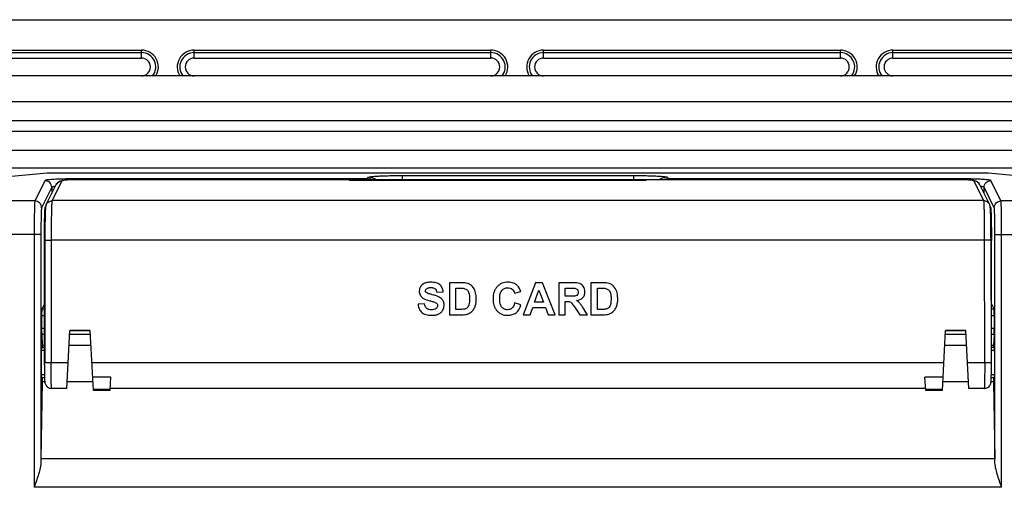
# Model space of a CAD drawing. Header units: millimetres. Extents: x 0 to 1189, y 0 to 841.
# Tile 34 of 44: x 833 to 906, y 575 to 610. Entities that reach past the tile are written whole.
import ezdxf

# ---------------------------------------------------------------- set-up
doc = ezdxf.new("R2010")
doc.units = ezdxf.units.MM
doc.header["$LTSCALE"] = 65.395
for name, color, linetype in [('FRONT_CASE-RW07-SHAPE', 7, 'CONTINUOUS'), ('REAR_CASE_IO07-SHAPE', 7, 'CONTINUOUS'), ('SD_CARD-SHAPE', 7, 'CONTINUOUS'), ('SD_COVER_IO07-SHAPE', 7, 'CONTINUOUS'), ('SEAL_GASKET_RW07-SHAPE', 7, 'CONTINUOUS')]:
    doc.layers.add(name, color=color, linetype=linetype)

msp = doc.modelspace()

# ---------------------------------------------------------------- linework, layer by layer
at = {"layer": 'FRONT_CASE-RW07-SHAPE', "color": 7, "linetype": 'Continuous'}
for p, q in [((765.068585, 609.978399), (974.072696, 609.978399)), ((819.670641, 607.728399), (841.670641, 607.728399)), ((819.670641, 607.538634), (841.670641, 607.538634)), ((841.670641, 607.139182), (841.670641, 607.728399)), ((845.570641, 607.139182), (845.570641, 607.728399)), ((845.570641, 607.728399), (867.570641, 607.728399)), ((845.570641, 607.538634), (867.570641, 607.538634)), ((867.570641, 607.139182), (867.570641, 607.728399)), ((871.470641, 607.139182), (871.470641, 607.728399)), ((871.470641, 607.728399), (893.470641, 607.728399)), ((871.470641, 607.538634), (893.470641, 607.538634)), ((893.470641, 607.139182), (893.470641, 607.728399)), ((897.370641, 607.139182), (897.370641, 607.728399)), ((897.370641, 607.728399), (919.370641, 607.728399)), ((897.370641, 607.538634), (919.370641, 607.538634)), ((819.670641, 607.139182), (841.670641, 607.139182)), ((845.570641, 607.139182), (867.570641, 607.139182)), ((871.470641, 607.139182), (893.470641, 607.139182)), ((897.370641, 607.139182), (919.370641, 607.139182))]:
    msp.add_line(p, q, dxfattribs=at)
for centre, radius, start, end in [((841.670641, 606.478399), 1.25, 327.9374725, 90), ((841.670641, 606.478399), 1.060235, 321.26933743, 90), ((845.570641, 606.478399), 1.25, 90, 212.0625275), ((845.570641, 606.478399), 1.060235, 90, 218.73066248), ((867.570641, 606.478399), 1.25, 327.9374725, 90), ((867.570641, 606.478399), 1.060235, 321.26933743, 90), ((871.470641, 606.478399), 1.25, 90, 212.0625275), ((871.470641, 606.478399), 1.060235, 90, 218.73066248), ((893.470641, 606.478399), 1.25, 327.9374725, 90), ((893.470641, 606.478399), 1.060235, 321.26933743, 90), ((897.370641, 606.478399), 1.25, 90, 212.0625275), ((897.370641, 606.478399), 1.060235, 90, 218.73066248), ((841.670641, 606.478399), 0.660783, 270, 90), ((845.570641, 606.478399), 0.660783, 90, 270), ((867.570641, 606.478399), 0.660783, 270, 90), ((871.470641, 606.478399), 0.660783, 90, 270), ((893.470641, 606.478399), 0.660783, 270, 90), ((897.370641, 606.478399), 0.660783, 90, 270)]:
    msp.add_arc(centre, radius, start, end, dxfattribs=at)
at = {"layer": 'REAR_CASE_IO07-SHAPE', "color": 7, "linetype": 'Continuous'}
for p, q in [((834.686111, 598.611544), (827.469232, 597.956447)), ((904.455171, 598.611544), (834.686111, 598.611544)), ((860.994088, 598.442665), (860.994088, 598.133262)), ((860.994088, 598.442665), (878.147194, 598.442665)), ((878.147194, 598.442665), (878.147194, 598.133262)), ((911.672049, 597.956447), (904.455171, 598.611544)), ((834.519811, 598.068562), (833.766439, 596.560784)), ((837.018955, 598.132088), (837.018955, 598.196152)), ((858.386907, 598.196152), (837.018955, 598.196152)), ((858.386907, 598.196152), (858.497514, 598.312291)), ((858.386907, 598.133262), (858.386907, 598.196152)), ((880.643768, 598.312291), (880.754375, 598.196152)), ((880.754375, 598.133262), (880.754375, 598.196152)), ((902.122327, 598.196152), (880.754375, 598.196152)), ((902.122327, 598.132088), (902.122327, 598.196152)), ((905.374842, 596.560784), (904.62147, 598.068562)), ((835.01964, 597.569247), (834.266268, 596.061469)), ((835.01964, 597.569247), (835.01964, 597.108236)), ((904.121642, 597.108236), (904.121642, 597.569247)), ((904.875014, 596.061469), (904.121642, 597.569247)), ((833.766439, 596.560784), (825.856355, 596.560784)), ((913.284927, 596.560784), (905.374842, 596.560784)), ((834.216637, 594.06421), (825.757517, 594.06421)), ((833.716808, 594.06421), (833.716808, 575.357362)), ((834.216637, 594.06421), (834.216637, 577.270007)), ((904.924645, 577.270007), (904.924645, 594.06421)), ((904.924645, 594.06421), (913.383764, 594.06421)), ((905.424473, 575.357362), (905.424473, 594.06421)), ((834.474555, 588.938695), (834.281759, 588.55284)), ((904.666727, 588.938695), (904.859522, 588.55284)), ((834.474378, 588.55284), (834.281759, 588.55284)), ((904.859522, 588.55284), (904.666903, 588.55284)), ((834.269352, 588.053525), (834.269352, 587.107448)), ((834.47415, 588.053525), (834.269352, 588.053525)), ((904.87193, 588.053525), (904.667132, 588.053525)), ((904.87193, 588.053525), (904.87193, 587.107448)), ((834.473718, 587.107448), (834.269352, 587.107448)), ((904.87193, 587.107448), (904.667564, 587.107448)), ((834.275584, 586.681584), (834.311249, 585.843681)), ((834.473523, 586.681584), (834.275584, 586.681584)), ((837.885794, 586.681584), (836.355488, 586.681584)), ((902.785791, 586.681584), (901.25549, 586.681584)), ((904.865698, 586.681584), (904.667759, 586.681584)), ((904.865698, 586.681584), (904.830033, 585.843681)), ((834.311249, 585.705865), (834.25268, 585.627759)), ((834.311249, 585.843681), (834.311249, 585.705865)), ((834.47314, 585.843681), (834.311249, 585.843681)), ((834.473077, 585.705865), (834.311249, 585.705865)), ((837.92972, 585.843681), (836.311562, 585.843681)), ((902.829711, 585.843681), (901.211571, 585.843681)), ((904.830033, 585.843681), (904.668142, 585.843681)), ((904.830033, 585.705865), (904.668205, 585.705865)), ((904.830033, 585.843681), (904.830033, 585.705865)), ((904.830033, 585.705865), (904.888601, 585.627759)), ((834.311249, 583.153703), (834.219417, 577.453306)), ((834.311249, 583.450933), (834.25268, 583.529039)), ((834.311249, 583.450933), (834.311249, 583.153703)), ((834.487023, 583.450933), (834.311249, 583.450933)), ((834.504558, 583.153703), (834.311249, 583.153703)), ((838.070413, 583.153703), (836.171157, 583.153703)), ((902.970094, 583.153703), (901.070899, 583.153703)), ((904.830033, 583.153703), (904.636725, 583.153703)), ((904.830033, 583.450933), (904.654241, 583.450933)), ((904.830033, 583.450933), (904.888601, 583.529039)), ((904.830033, 583.450933), (904.830033, 583.153703)), ((904.830033, 583.153703), (904.921864, 577.453306)), ((904.921864, 577.453306), (834.219417, 577.453306)), ((905.424473, 575.357362), (833.716808, 575.357362))]:
    msp.add_line(p, q, dxfattribs=at)
msp.add_arc((880.757061, 597.18843), 1.007725, 90.15271024, 110.18412683, dxfattribs=at)
for centre, major_axis, start_param, end_param in [((834.282445, 588.053525), (0, 0.5), 0.052359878, 1.570796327), ((904.858837, 588.053525), (0, 0.5), -1.570796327, -0.052359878), ((834.282445, 587.107448), (0, 0.5), 1.570796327, 2.59006861), ((904.858837, 587.107448), (0, 0.5), -2.59006861, -1.570796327), ((834.25364, 584.578399), (0, 1.05), 0.034906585, 3.106686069), ((904.887642, 584.578399), (0, 1.05), 3.176499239, 6.248278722), ((834.30863, 575.357362), (0, 4), 1.019272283, 1.072236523), ((904.832651, 575.357362), (0, 4), -1.072236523, -1.019272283)]:
    msp.add_ellipse(centre, major_axis=major_axis, ratio=0.026185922, start_param=start_param, end_param=end_param, dxfattribs=at)
for points, knots in [([(858.497514, 598.312291), (858.503508, 598.31858), (858.526708, 598.327949), (858.570582, 598.339709), (858.636047, 598.351318), (858.763018, 598.368479), (858.97066, 598.387101), (859.273353, 598.406007), (859.64069, 598.421722), (860.060495, 598.433612), (860.517589, 598.441003), (860.833044, 598.442663), (860.994088, 598.442665)], [0, 0, 0, 0, 0.010401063, 0.028664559, 0.055073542, 0.089583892, 0.182229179, 0.304422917, 0.452720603, 0.622348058, 0.807201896, 1, 1, 1, 1]), ([(878.147194, 598.442665), (878.308201, 598.442664), (878.623586, 598.441004), (879.080619, 598.433615), (879.500413, 598.421728), (879.867781, 598.406014), (880.170513, 598.387109), (880.378192, 598.368487), (880.505194, 598.351324), (880.57068, 598.339713), (880.614566, 598.327949), (880.637772, 598.318581), (880.643768, 598.312291)], [0, 0, 0, 0, 0.192753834, 0.377569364, 0.547206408, 0.695518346, 0.817725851, 0.910389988, 0.9449113, 0.971329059, 0.98959701, 1, 1, 1, 1]), ([(835.860593, 598.181238), (835.680086, 598.176292), (835.423483, 598.16735), (835.102655, 598.149828), (834.909451, 598.136229), (834.754785, 598.121242), (834.636345, 598.106668), (834.566372, 598.090346), (834.525066, 598.07906), (834.519811, 598.068562)], [0, 0, 0, 0, 0.401170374, 0.570203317, 0.714172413, 0.830612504, 0.917593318, 0.973917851, 1, 1, 1, 1]), ([(835.01964, 597.569247), (835.019465, 597.696606), (834.912471, 597.961754), (834.647263, 598.068387), (834.519811, 598.068562)], [0, 0, 0, 0, 0.499818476, 1, 1, 1, 1]), ([(837.018955, 598.196152), (836.91885, 598.196151), (836.532694, 598.194917), (836.14654, 598.189073), (835.860593, 598.181238)], [0, 0, 0, 0, 0.259231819, 1, 1, 1, 1]), ([(903.283678, 598.181156), (903.19197, 598.183677), (902.804916, 598.192709), (902.41774, 598.19615), (902.122327, 598.196152)], [0, 0, 0, 0, 0.236967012, 1, 1, 1, 1]), ([(904.62147, 598.068562), (904.616225, 598.07904), (904.575021, 598.090322), (904.505205, 598.106618), (904.387052, 598.12118), (904.232751, 598.136152), (904.039995, 598.149741), (903.719864, 598.167258), (903.463809, 598.176204), (903.283678, 598.181156)], [0, 0, 0, 0, 0.026090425, 0.082409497, 0.169375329, 0.285795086, 0.429749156, 0.598776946, 1, 1, 1, 1]), ([(904.121642, 597.569247), (904.121816, 597.696606), (904.22881, 597.961754), (904.494019, 598.068387), (904.62147, 598.068562)], [0, 0, 0, 0, 0.499818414, 1, 1, 1, 1]), ([(835.117418, 597.606421), (835.093952, 597.601705), (835.062581, 597.593564), (835.023854, 597.579779), (835.01964, 597.569247)], [0, 0, 0, 0, 0.678460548, 1, 1, 1, 1]), ([(835.186783, 597.618354), (835.180443, 597.617405), (835.157257, 597.613821), (835.134137, 597.609781), (835.117418, 597.606421)], [0, 0, 0, 0, 0.273191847, 1, 1, 1, 1]), ([(835.28008, 597.630545), (835.271699, 597.629579), (835.240553, 597.62588), (835.209457, 597.621747), (835.186783, 597.618354)], [0, 0, 0, 0, 0.269002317, 1, 1, 1, 1]), ([(903.954783, 597.618311), (903.94761, 597.619386), (903.9165, 597.623874), (903.885306, 597.627765), (903.861287, 597.630535)], [0, 0, 0, 0, 0.230781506, 1, 1, 1, 1]), ([(904.023485, 597.606497), (904.018314, 597.607534), (903.995492, 597.611917), (903.972549, 597.61565), (903.954783, 597.618311)], [0, 0, 0, 0, 0.22697668, 1, 1, 1, 1]), ([(904.121642, 597.569247), (904.117414, 597.579812), (904.078521, 597.59361), (904.047043, 597.601773), (904.023485, 597.606497)], [0, 0, 0, 0, 0.321409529, 1, 1, 1, 1]), ([(833.766439, 596.560784), (833.763453, 596.55331), (833.760546, 596.529719), (833.755551, 596.484172), (833.751305, 596.416479), (833.744563, 596.284952), (833.737545, 596.072111), (833.730359, 595.76465), (833.724505, 595.396074), (833.718465, 594.822408), (833.716809, 594.373058), (833.716808, 594.06421)], [0, 0, 0, 0, 0.009665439, 0.028134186, 0.055313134, 0.090964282, 0.186383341, 0.310997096, 0.460345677, 0.629079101, 1, 1, 1, 1]), ([(834.266268, 596.061469), (834.266093, 596.188828), (834.159099, 596.453976), (833.893891, 596.56061), (833.766439, 596.560784)], [0, 0, 0, 0, 0.499818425, 1, 1, 1, 1]), ([(904.875014, 596.061469), (904.875188, 596.188828), (904.982182, 596.453976), (905.247391, 596.56061), (905.374842, 596.560784)], [0, 0, 0, 0, 0.499818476, 1, 1, 1, 1]), ([(905.424473, 594.06421), (905.424473, 594.373034), (905.422817, 594.822358), (905.416778, 595.396001), (905.410924, 595.764583), (905.403738, 596.072059), (905.39672, 596.284916), (905.389978, 596.416458), (905.385731, 596.484161), (905.380736, 596.529715), (905.377828, 596.55331), (905.374842, 596.560784)], [0, 0, 0, 0, 0.370892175, 0.539622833, 0.688975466, 0.813594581, 0.909022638, 0.944678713, 0.97186246, 0.990333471, 1, 1, 1, 1]), ([(834.266268, 596.061469), (834.263358, 596.055642), (834.26032, 596.03664), (834.252386, 595.976811), (834.245638, 595.858737), (834.237168, 595.670675), (834.230264, 595.42458), (834.22431, 595.129761), (834.218311, 594.670796), (834.216637, 594.311303), (834.216637, 594.06421)], [0, 0, 0, 0, 0.009775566, 0.028293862, 0.091158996, 0.186576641, 0.311167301, 0.460480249, 0.629171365, 1, 1, 1, 1]), ([(904.924645, 594.06421), (904.924644, 594.311283), (904.922971, 594.670756), (904.916973, 595.129702), (904.911019, 595.424526), (904.904115, 595.670634), (904.895644, 595.858711), (904.888897, 595.976799), (904.880962, 596.036637), (904.877923, 596.055641), (904.875014, 596.061469)], [0, 0, 0, 0, 0.370799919, 0.539488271, 0.688805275, 0.813401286, 0.908827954, 0.97170275, 0.990223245, 1, 1, 1, 1]), ([(834.216637, 577.270007), (834.214413, 577.114014), (834.168756, 576.79479), (834.000506, 576.155198), (833.830453, 575.678797), (833.716808, 575.357362)], [0, 0, 0, 0, 0.235947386, 0.484372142, 1, 1, 1, 1]), ([(905.424473, 575.357362), (905.310829, 575.678797), (905.140775, 576.155198), (904.972526, 576.79479), (904.926868, 577.114014), (904.924645, 577.270007)], [0, 0, 0, 0, 0.515627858, 0.764052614, 1, 1, 1, 1])]:
    msp.add_open_spline(points, degree=3, knots=knots, dxfattribs=at)
for points in [[(858.733628, 598.133639), (858.623533, 598.174514), (858.504344, 598.195996), (858.386907, 598.196152)], [(858.497514, 598.312291), (858.695306, 598.311775), (858.901, 598.247245), (859.063731, 598.134813)], [(880.643768, 598.312291), (880.445975, 598.311775), (880.240282, 598.247245), (880.077551, 598.134813)]]:
    msp.add_open_spline(points, degree=3, dxfattribs=at)
at = {"layer": 'SD_CARD-SHAPE', "color": 7, "linetype": 'Continuous'}
msp.add_line((879.070641, 598.078399), (857.070641, 598.078399), dxfattribs=at)
at = {"layer": 'SD_COVER_IO07-SHAPE', "color": 7, "linetype": 'Continuous'}
for p, q in [((834.617213, 596.30282), (835.34903, 597.767469)), ((835.769469, 598.056708), (835.038562, 596.593891)), ((835.34903, 597.767469), (835.349607, 597.76862)), ((901.872327, 598.133262), (837.268955, 598.133262)), ((904.10272, 596.593891), (903.371817, 598.056701)), ((903.791206, 597.769548), (904.523158, 596.304652)), ((834.617213, 596.30282), (834.596522, 596.254721)), ((904.10272, 596.593891), (835.038562, 596.593891)), ((904.523978, 596.303004), (904.523158, 596.304652)), ((904.543707, 596.257542), (904.523978, 596.303004)), ((834.536181, 595.700223), (834.531901, 595.582362)), ((834.538738, 596.094587), (834.570807, 596.158768)), ((834.568723, 596.094577), (834.538738, 596.094587)), ((904.57046, 596.158797), (904.602544, 596.094585)), ((904.572559, 596.094577), (904.602544, 596.094585)), ((904.606776, 595.656391), (904.601429, 595.786877)), ((904.611887, 595.503637), (904.606776, 595.656391)), ((904.616702, 595.327871), (904.611887, 595.503637)), ((834.515578, 594.8702), (834.511621, 594.567794)), ((834.520377, 595.140799), (834.515578, 594.8702)), ((834.525863, 595.378244), (834.520377, 595.140799)), ((904.621144, 595.128943), (904.616702, 595.327871)), ((904.625125, 594.907172), (904.621144, 595.128943)), ((904.62855, 594.663577), (904.625125, 594.907172)), ((834.508679, 594.23595), (834.506933, 593.877909)), ((834.511621, 594.567794), (834.508679, 594.23595)), ((904.631319, 594.399842), (904.62855, 594.663577)), ((904.633334, 594.117832), (904.631319, 594.399842)), ((904.6345, 593.820264), (904.633334, 594.117832)), ((834.472589, 584.432056), (834.476704, 593.641496)), ((834.506694, 593.641634), (834.476704, 593.641496)), ((834.506933, 593.877909), (834.502386, 584.569888)), ((834.538861, 593.644823), (834.581533, 593.646259)), ((834.976533, 593.65036), (834.972386, 584.578399)), ((904.164749, 593.65036), (834.976533, 593.65036)), ((904.168895, 584.578399), (904.164749, 593.65036)), ((904.602419, 593.644824), (904.559746, 593.646259)), ((904.6345, 593.820264), (904.638895, 584.570492)), ((904.634588, 593.641634), (904.664577, 593.641498)), ((904.668822, 584.492075), (904.664577, 593.641498)), ((864.499999, 590.502674), (864.499999, 588.133347)), ((865.374472, 590.502674), (864.499999, 590.502674)), ((870.884816, 590.502674), (869.961854, 588.133347)), ((871.390772, 590.502674), (870.884816, 590.502674)), ((872.339615, 588.133347), (871.390772, 590.502674)), ((872.595026, 590.502674), (872.595026, 588.133347)), ((873.602028, 590.502674), (872.595026, 590.502674)), ((874.982456, 590.502674), (874.982456, 588.133347)), ((875.85695, 590.502674), (874.982456, 590.502674)), ((863.552763, 589.804453), (864.031236, 589.825475)), ((864.978437, 588.53253), (864.978437, 590.101833)), ((864.978437, 590.101833), (865.193432, 590.101833)), ((869.312072, 589.736589), (869.785676, 589.849708)), ((870.812125, 589.070723), (871.132153, 589.949928)), ((871.132153, 589.949928), (871.458661, 589.070723)), ((873.073464, 589.500627), (873.073464, 590.101833)), ((873.073464, 590.101833), (873.446869, 590.101833)), ((875.460915, 588.53253), (875.460915, 590.101833)), ((875.460915, 590.101833), (875.675911, 590.101833)), ((862.63787, 588.949521), (862.172344, 588.904266)), ((869.792132, 588.857389), (869.32823, 589.004475)), ((871.458661, 589.070723), (870.812125, 589.070723)), ((873.427469, 589.500627), (873.073464, 589.500627)), ((873.073464, 588.133347), (873.073464, 589.122477)), ((873.073464, 589.122477), (873.170465, 589.122477)), ((865.335672, 588.53253), (864.978437, 588.53253)), ((870.469424, 588.133347), (870.665019, 588.67154)), ((870.665019, 588.67154), (871.612227, 588.67154)), ((871.612227, 588.67154), (871.819126, 588.133347)), ((873.807312, 588.648892), (874.153243, 588.133347)), ((874.725452, 588.133347), (874.436107, 588.595566)), ((875.81815, 588.53253), (875.460915, 588.53253)), ((864.499999, 588.133347), (865.400332, 588.133347)), ((869.961854, 588.133347), (870.469424, 588.133347)), ((871.819126, 588.133347), (872.339615, 588.133347)), ((872.595026, 588.133347), (873.073464, 588.133347)), ((874.153243, 588.133347), (874.725452, 588.133347)), ((874.982456, 588.133347), (875.88281, 588.133347)), ((836.245231, 584.578399), (836.370641, 586.970631)), ((837.870641, 586.970631), (836.370641, 586.970631)), ((837.870641, 586.936387), (836.370641, 586.936113)), ((838.102834, 582.532616), (837.870641, 586.970631)), ((901.089681, 583.512212), (901.270641, 586.970631)), ((902.770641, 586.970631), (901.270641, 586.970631)), ((902.770641, 586.936113), (901.270641, 586.936387)), ((902.896031, 584.578399), (902.770641, 586.970631)), ((834.472973, 585.478399), (834.239499, 585.478399)), ((904.901782, 585.478399), (904.668309, 585.478399)), ((836.245231, 584.578399), (834.972386, 584.578399)), ((836.147405, 582.678608), (836.245231, 584.578399)), ((901.14525, 584.578399), (837.996051, 584.578399)), ((902.993842, 582.678608), (902.896031, 584.578399)), ((904.168895, 584.578399), (902.896031, 584.578399)), ((834.472589, 584.432056), (834.47391, 584.177229)), ((834.47391, 584.177229), (834.47636, 583.941333)), ((834.47636, 583.941333), (834.479777, 583.730662)), ((904.661873, 583.749834), (904.664509, 583.91097)), ((904.664509, 583.91097), (904.666612, 584.089776)), ((904.666612, 584.089776), (904.668084, 584.284375)), ((904.668084, 584.284375), (904.668822, 584.492075)), ((834.480862, 583.678399), (834.239499, 583.678399)), ((834.479777, 583.730662), (834.482517, 583.606038)), ((834.482517, 583.606038), (834.48558, 583.495092)), ((834.48558, 583.495092), (834.488905, 583.398865)), ((839.398994, 583.512212), (838.051628, 583.512212)), ((839.347787, 582.532616), (839.398994, 583.512212)), ((899.793495, 582.532616), (899.742288, 583.512212)), ((901.089681, 583.512212), (899.742288, 583.512212)), ((901.038483, 582.532616), (901.089681, 583.512212)), ((904.658802, 583.607576), (904.661873, 583.749834)), ((904.901782, 583.678399), (904.660429, 583.678399)), ((836.147394, 582.678399), (835.009051, 582.678399)), ((839.350462, 582.586023), (838.10016, 582.586023)), ((839.347789, 582.53266), (838.102832, 582.53266)), ((899.79082, 582.678399), (839.350462, 582.678399)), ((901.041157, 582.586023), (899.79082, 582.586023)), ((901.038485, 582.53266), (899.793492, 582.53266)), ((904.132231, 582.678399), (902.993853, 582.678399))]:
    msp.add_line(p, q, dxfattribs=at)
for points in [[(835.574081, 597.987397), (835.515132, 597.954051), (835.45618, 597.908433), (835.402702, 597.851527), (835.355841, 597.780586), (835.349607, 597.76862)], [(835.762456, 598.042674), (835.725082, 598.035994), (835.679375, 598.025503), (835.628764, 598.010057), (835.574081, 597.987397)], [(903.547554, 597.996351), (903.496786, 598.015363), (903.451597, 598.028118), (903.410123, 598.037195), (903.378825, 598.042675)], [(903.791206, 597.769548), (903.77772, 597.794355), (903.7268, 597.865737), (903.669095, 597.922286), (903.607229, 597.965911), (903.547554, 597.996351)], [(834.596522, 596.254721), (834.582886, 596.212363), (834.574034, 596.175889), (834.568417, 596.146089), (834.56434, 596.119417), (834.560953, 596.092899), (834.558009, 596.065907), (834.555262, 596.036906), (834.552665, 596.005699), (834.550152, 595.971688), (834.547706, 595.934721)], [(904.59589, 595.895988), (904.593058, 595.942877), (904.590171, 595.985124), (904.587211, 596.023067), (904.584121, 596.057372), (904.580844, 596.088467), (904.577152, 596.11791), (904.572809, 596.146433), (904.56692, 596.177438), (904.557804, 596.214486), (904.543707, 596.257542)], [(834.531901, 595.582362), (834.529834, 595.518007), (834.525863, 595.378244)], [(834.547706, 595.934721), (834.545309, 595.894519), (834.542958, 595.851023), (834.540652, 595.80415), (834.536181, 595.700223)], [(904.601429, 595.786877), (904.598681, 595.844042), (904.59589, 595.895988)], [(834.488905, 583.398865), (834.490652, 583.356356), (834.492453, 583.317473), (834.49431, 583.282129), (834.496241, 583.249915), (834.498261, 583.22066), (834.500461, 583.193374), (834.502917, 583.167734), (834.505997, 583.141398), (834.510308, 583.112307), (834.516902, 583.078515), (834.528124, 583.036186), (834.545534, 582.988096), (834.57071, 582.936313), (834.60511, 582.882848), (834.649395, 582.830556), (834.703883, 582.782055), (834.768077, 582.740164), (834.840675, 582.70755), (834.919624, 582.686453), (835.009063, 582.678406)], [(904.132221, 582.678402), (904.152479, 582.678811), (904.240306, 582.690199), (904.322911, 582.716109), (904.397835, 582.754596), (904.462987, 582.803067), (904.517457, 582.858963), (904.56002, 582.918279), (904.591353, 582.977903), (904.61206, 583.032665), (904.623989, 583.076787), (904.631126, 583.113225), (904.635429, 583.142516), (904.638487, 583.168908), (904.6411, 583.196585), (904.643416, 583.226041), (904.645606, 583.258899), (904.647697, 583.29541), (904.649719, 583.336107), (904.651674, 583.38116), (904.65356, 583.430661), (904.65538, 583.484808), (904.658802, 583.607576)]]:
    msp.add_lwpolyline(points, dxfattribs=at)
for centre, radius, start, end in [((837.269134, 569.697196), 28.436067, 90.00036133, 90.29320325), ((901.872124, 569.690493), 28.442769, 89.70688928, 89.99959132)]:
    msp.add_arc(centre, radius, start, end, dxfattribs=at)
for points in [[(835.349605, 597.768621), (835.398656, 597.866062), (835.488667, 597.949638), (835.589527, 597.99121)], [(835.589527, 597.99121), (835.641276, 598.012539), (835.69775, 598.024663), (835.753692, 598.026501)], [(903.551761, 597.991207), (903.500011, 598.012538), (903.443534, 598.024663), (903.387589, 598.026501)], [(903.791208, 597.769549), (903.742087, 597.866589), (903.652318, 597.949758), (903.551761, 597.991207)]]:
    msp.add_open_spline(points, degree=3, dxfattribs=at)
for points, knots in [([(837.123617, 598.13289), (836.950412, 598.132004), (836.700166, 598.128543), (836.382645, 598.118597), (836.183068, 598.10944), (836.018493, 598.098883), (835.895642, 598.086947), (835.818776, 598.076242), (835.782895, 598.065784), (835.771263, 598.060284), (835.769469, 598.056708)], [0, 0, 0, 0, 0.382038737, 0.552004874, 0.700578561, 0.822917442, 0.915077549, 0.974305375, 0.991176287, 1, 1, 1, 1]), ([(903.371817, 598.056701), (903.37003, 598.060277), (903.358399, 598.065779), (903.322548, 598.076233), (903.245728, 598.086938), (903.122968, 598.098866), (902.958456, 598.10943), (902.758879, 598.118586), (902.44125, 598.128543), (902.190902, 598.132004), (902.01763, 598.13289)], [0, 0, 0, 0, 0.008816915, 0.025680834, 0.08486938, 0.17695787, 0.299203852, 0.447789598, 0.617823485, 1, 1, 1, 1]), ([(834.61812, 596.304653), (834.65637, 596.381163), (834.778171, 596.515535), (834.952912, 596.56405), (835.038562, 596.563933)], [0, 0, 0, 0, 0.499675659, 1, 1, 1, 1]), ([(835.038562, 596.593891), (835.034904, 596.5851), (835.031267, 596.557274), (835.025117, 596.503663), (835.019841, 596.424027), (835.011507, 596.269402), (835.002797, 596.019152), (834.993857, 595.657509), (834.986532, 595.223588), (834.978883, 594.546437), (834.976672, 594.015601), (834.976533, 593.65036)], [0, 0, 0, 0, 0.009698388, 0.028147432, 0.055262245, 0.090822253, 0.185956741, 0.31023323, 0.45931756, 0.627979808, 1, 1, 1, 1]), ([(904.164749, 593.65036), (904.164609, 594.015663), (904.162398, 594.546541), (904.154748, 595.223746), (904.147421, 595.657667), (904.13848, 596.019311), (904.129769, 596.269529), (904.121436, 596.424104), (904.116162, 596.503701), (904.110015, 596.55729), (904.106376, 596.585104), (904.10272, 596.593891)], [0, 0, 0, 0, 0.372083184, 0.540724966, 0.68982198, 0.814106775, 0.909220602, 0.944761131, 0.971864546, 0.990305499, 1, 1, 1, 1]), ([(904.523161, 596.304653), (904.484911, 596.381163), (904.36311, 596.515535), (904.188369, 596.56405), (904.10272, 596.563933)], [0, 0, 0, 0, 0.499675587, 1, 1, 1, 1]), ([(834.476704, 593.641496), (834.476843, 593.945908), (834.479054, 594.388337), (834.486703, 594.952695), (834.494032, 595.314332), (834.502966, 595.615711), (834.511693, 595.824273), (834.520006, 595.953085), (834.525325, 596.019496), (834.531397, 596.064106), (834.535158, 596.087422), (834.538738, 596.094587)], [0, 0, 0, 0, 0.371952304, 0.54058353, 0.689640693, 0.81389758, 0.909027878, 0.94459536, 0.971727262, 0.990212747, 1, 1, 1, 1]), ([(904.602544, 596.094585), (904.606123, 596.087422), (904.609886, 596.064116), (904.615955, 596.019521), (904.621271, 595.953139), (904.629584, 595.824368), (904.638311, 595.615831), (904.647246, 595.314452), (904.654577, 594.952817), (904.662227, 594.388418), (904.664438, 593.945959), (904.664577, 593.641498)], [0, 0, 0, 0, 0.009784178, 0.028262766, 0.055384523, 0.090933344, 0.186043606, 0.310308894, 0.459378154, 0.627987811, 1, 1, 1, 1]), ([(834.506537, 593.641849), (834.506628, 593.644623), (834.523711, 593.641344), (834.530809, 593.644468), (834.538861, 593.644823)], [0, 0, 0, 0, 0.256208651, 1, 1, 1, 1]), ([(834.581533, 593.646259), (834.606555, 593.646925), (834.738209, 593.649384), (834.86989, 593.649885), (834.976533, 593.649837)], [0, 0, 0, 0, 0.190099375, 1, 1, 1, 1]), ([(904.559746, 593.646259), (904.534724, 593.646925), (904.403071, 593.649384), (904.271391, 593.649885), (904.164749, 593.649837)], [0, 0, 0, 0, 0.190100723, 1, 1, 1, 1]), ([(904.634745, 593.641849), (904.634653, 593.644624), (904.617569, 593.641344), (904.610471, 593.644468), (904.602419, 593.644824)], [0, 0, 0, 0, 0.256209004, 1, 1, 1, 1]), ([(864.031236, 589.825475), (864.02776, 589.925686), (863.989243, 590.123626), (863.801827, 590.372903), (863.558159, 590.492182), (863.324604, 590.536179), (863.148766, 590.54547), (862.994106, 590.540007), (862.836414, 590.520474), (862.660494, 590.472032), (862.482521, 590.369691), (862.31468, 590.184512), (862.256508, 589.991466), (862.258027, 589.862145), (862.258384, 589.852207)], [0, 0, 0, 0, 0.11829983, 0.230693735, 0.355209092, 0.428093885, 0.5105241, 0.562301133, 0.610492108, 0.697770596, 0.775746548, 0.849267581, 0.988400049, 1, 1, 1, 1]), ([(866.408991, 589.855396), (866.360976, 589.995943), (866.24999, 590.195299), (866.024022, 590.38037), (865.833506, 590.464437), (865.612912, 590.49811), (865.461437, 590.502674), (865.374472, 590.502674)], [0, 0, 0, 0, 0.337024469, 0.496494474, 0.656467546, 0.802688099, 1, 1, 1, 1]), ([(869.785676, 589.849708), (869.740211, 590.00978), (869.633425, 590.228245), (869.400157, 590.403789), (869.230508, 590.485831), (869.039962, 590.533619), (868.826875, 590.548588), (868.604048, 590.530993), (868.386165, 590.469614), (868.192703, 590.36487), (868.026279, 590.219742), (867.890798, 590.03728), (867.794816, 589.818725), (867.738815, 589.568183), (867.722327, 589.301809), (867.737748, 589.055142), (867.770466, 588.905005), (867.789083, 588.843116)], [0, 0, 0, 0, 0.138256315, 0.189281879, 0.240442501, 0.293860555, 0.351409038, 0.41725335, 0.478597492, 0.538061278, 0.598509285, 0.660635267, 0.725326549, 0.795337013, 0.872854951, 0.946380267, 1, 1, 1, 1]), ([(873.907521, 589.179011), (874.078214, 589.203781), (874.33887, 589.300673), (874.510789, 589.595782), (874.542671, 589.82299), (874.517557, 590.036505), (874.438767, 590.214302), (874.317321, 590.357337), (874.141867, 590.456103), (873.896977, 590.496101), (873.711474, 590.502674), (873.602028, 590.502674)], [0, 0, 0, 0, 0.224526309, 0.324073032, 0.43108514, 0.517905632, 0.600959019, 0.680620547, 0.758101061, 0.857527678, 1, 1, 1, 1]), ([(876.891426, 589.855396), (876.843413, 589.995936), (876.732475, 590.195325), (876.506482, 590.380355), (876.315977, 590.464444), (876.095386, 590.498107), (875.943912, 590.502674), (875.85695, 590.502674)], [0, 0, 0, 0, 0.337014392, 0.496501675, 0.656461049, 0.802690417, 1, 1, 1, 1]), ([(862.258384, 589.852207), (862.261237, 589.772702), (862.300395, 589.603569), (862.408767, 589.465739), (862.476227, 589.405275)], [0, 0, 0, 0, 0.464765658, 1, 1, 1, 1]), ([(863.226268, 589.612148), (863.130321, 589.634801), (862.980816, 589.675801), (862.804048, 589.743454), (862.727648, 589.831871), (862.709551, 589.915859), (862.727386, 590.001411), (862.805579, 590.082243), (862.910095, 590.124014), (863.022405, 590.144132), (863.116655, 590.148599), (863.203572, 590.144596), (863.256717, 590.136088), (863.278475, 590.131107)], [0, 0, 0, 0, 0.226015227, 0.35858664, 0.423360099, 0.484489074, 0.549438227, 0.615064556, 0.733216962, 0.801042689, 0.876511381, 0.948986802, 1, 1, 1, 1]), ([(863.278475, 590.131107), (863.283914, 590.129862), (863.334808, 590.117325), (863.427329, 590.077891), (863.517871, 589.956255), (863.543691, 589.858441), (863.552763, 589.804453)], [0, 0, 0, 0, 0.036645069, 0.343650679, 0.6393146, 1, 1, 1, 1]), ([(865.193432, 590.101833), (865.238188, 590.101833), (865.369077, 590.099616), (865.501887, 590.098254), (865.586238, 590.079228)], [0, 0, 0, 0, 0.341059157, 1, 1, 1, 1]), ([(865.586238, 590.079228), (865.667015, 590.061711), (865.787817, 590.005697), (865.892957, 589.866603), (865.953443, 589.727468), (865.979607, 589.58219), (865.990274, 589.440647), (865.992827, 589.316137), (865.990266, 589.19086), (865.979284, 589.045385), (865.962075, 588.943522), (865.943473, 588.882434)], [0, 0, 0, 0, 0.179617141, 0.270478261, 0.374269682, 0.50659249, 0.589035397, 0.682809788, 0.777126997, 0.861213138, 1, 1, 1, 1]), ([(866.486571, 589.295373), (866.486571, 589.348682), (866.481238, 589.537256), (866.452821, 589.7271), (866.408991, 589.855396)], [0, 0, 0, 0, 0.282232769, 1, 1, 1, 1]), ([(869.32823, 589.004475), (869.296174, 588.864982), (869.213476, 588.659675), (868.982852, 588.520464), (868.821525, 588.495925), (868.681129, 588.509089), (868.529111, 588.55713), (868.354267, 588.691412), (868.261067, 588.912922), (868.226496, 589.133553), (868.218025, 589.328742), (868.226049, 589.509809), (868.243301, 589.619749), (868.253631, 589.664177)], [0, 0, 0, 0, 0.189630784, 0.267355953, 0.346821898, 0.40150462, 0.453054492, 0.55661713, 0.681457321, 0.760399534, 0.852582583, 0.939733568, 1, 1, 1, 1]), ([(868.253631, 589.664177), (868.256213, 589.675284), (868.281594, 589.776134), (868.358948, 589.948332), (868.534541, 590.07961), (868.688754, 590.127075), (868.829939, 590.139596), (868.988764, 590.118576), (869.194916, 590.00889), (869.286894, 589.846988), (869.312072, 589.736589)], [0, 0, 0, 0, 0.023090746, 0.21027214, 0.370155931, 0.450370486, 0.535693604, 0.65640737, 0.770079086, 1, 1, 1, 1]), ([(873.446869, 590.101833), (873.490511, 590.101833), (873.606771, 590.100175), (873.723935, 590.103795), (873.79603, 590.09376)], [0, 0, 0, 0, 0.374826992, 1, 1, 1, 1]), ([(873.79603, 590.09376), (873.862698, 590.082657), (873.964571, 590.037311), (874.031734, 589.913889), (874.04397, 589.811244), (874.03354, 589.712249), (873.98568, 589.602256), (873.910291, 589.547678), (873.857438, 589.529712)], [0, 0, 0, 0, 0.265548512, 0.393395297, 0.536511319, 0.665568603, 0.780669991, 1, 1, 1, 1]), ([(875.675911, 590.101833), (875.720664, 590.101833), (875.851546, 590.099618), (875.984347, 590.098247), (876.068694, 590.079228)], [0, 0, 0, 0, 0.34106153, 1, 1, 1, 1]), ([(876.068694, 590.079228), (876.149465, 590.061712), (876.27024, 590.005671), (876.375436, 589.866623), (876.435857, 589.727452), (876.462076, 589.582194), (876.472748, 589.440647), (876.475307, 589.316137), (876.472742, 589.19086), (876.461747, 589.045384), (876.444522, 588.94352), (876.425908, 588.882434)], [0, 0, 0, 0, 0.1796031, 0.270478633, 0.374260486, 0.506587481, 0.589030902, 0.682805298, 0.777122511, 0.861209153, 1, 1, 1, 1]), ([(876.969049, 589.295373), (876.969049, 589.348682), (876.963716, 589.537258), (876.93529, 589.727109), (876.891426, 589.855396)], [0, 0, 0, 0, 0.28222902, 1, 1, 1, 1]), ([(862.476227, 589.405275), (862.504442, 589.380007), (862.667448, 589.26652), (862.861375, 589.209275), (863.016118, 589.170925)], [0, 0, 0, 0, 0.191981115, 1, 1, 1, 1]), ([(863.155148, 588.495353), (863.033897, 588.495353), (862.75932, 588.560016), (862.660497, 588.823478), (862.63787, 588.949521)], [0, 0, 0, 0, 0.486312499, 1, 1, 1, 1]), ([(863.016118, 589.170925), (863.061519, 589.159639), (863.189594, 589.126772), (863.318418, 589.095425), (863.399235, 589.067507)], [0, 0, 0, 0, 0.353647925, 1, 1, 1, 1]), ([(863.399235, 589.067507), (863.46218, 589.045136), (863.553523, 589.005321), (863.613294, 588.899882), (863.634127, 588.762024), (863.502822, 588.527656), (863.27575, 588.495353), (863.155148, 588.495353)], [0, 0, 0, 0, 0.205975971, 0.283080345, 0.364021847, 0.628142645, 1, 1, 1, 1]), ([(864.094234, 588.927651), (864.090368, 588.962195), (864.073207, 589.05734), (864.014027, 589.203493), (863.896144, 589.344726), (863.732308, 589.45666), (863.503874, 589.541163), (863.328473, 589.588018), (863.226268, 589.612148)], [0, 0, 0, 0, 0.087212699, 0.242218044, 0.390697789, 0.543255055, 0.735861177, 1, 1, 1, 1]), ([(865.400332, 588.133347), (865.479916, 588.133347), (865.622768, 588.138467), (865.831401, 588.17842), (866.010198, 588.254075), (866.180101, 588.377457), (866.31766, 588.559194), (866.457982, 588.864931), (866.486571, 589.125546), (866.486571, 589.295373)], [0, 0, 0, 0, 0.131290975, 0.235146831, 0.348739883, 0.448705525, 0.578115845, 0.719792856, 1, 1, 1, 1]), ([(873.170465, 589.122477), (873.218064, 589.122477), (873.298949, 589.119853), (873.407469, 589.102374), (873.489977, 589.058908), (873.534007, 589.019614), (873.555174, 588.997181)], [0, 0, 0, 0, 0.341053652, 0.580465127, 0.778989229, 1, 1, 1, 1]), ([(873.857438, 589.529712), (873.838387, 589.523242), (873.695639, 589.499064), (873.551244, 589.500627), (873.427469, 589.500627)], [0, 0, 0, 0, 0.139827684, 1, 1, 1, 1]), ([(873.555174, 588.997181), (873.569779, 588.98171), (873.660293, 588.870222), (873.739573, 588.750503), (873.807312, 588.648892)], [0, 0, 0, 0, 0.14836758, 1, 1, 1, 1]), ([(874.436107, 588.595566), (874.386871, 588.674974), (874.317114, 588.783647), (874.223962, 588.910431), (874.166826, 588.978885), (874.109658, 589.034803), (874.026365, 589.104348), (873.956632, 589.150383), (873.907521, 589.179011)], [0, 0, 0, 0, 0.351644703, 0.485547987, 0.59193591, 0.686798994, 0.786072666, 1, 1, 1, 1]), ([(875.88281, 588.133347), (875.962392, 588.133347), (876.105243, 588.138469), (876.31387, 588.178415), (876.492659, 588.254073), (876.662535, 588.377475), (876.80014, 588.559176), (876.94042, 588.864943), (876.969049, 589.125545), (876.969049, 589.295373)], [0, 0, 0, 0, 0.131287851, 0.235149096, 0.348732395, 0.448689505, 0.578113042, 0.719788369, 1, 1, 1, 1]), ([(862.172344, 588.904266), (862.186508, 588.784143), (862.240423, 588.558329), (862.446032, 588.27618), (862.705121, 588.146335), (862.945412, 588.09864), (863.128997, 588.088817), (863.294496, 588.094533), (863.468651, 588.114731), (863.661016, 588.164606), (863.855113, 588.276508), (863.993375, 588.435797), (864.080468, 588.622288), (864.102626, 588.791566), (864.0981, 588.893106), (864.094234, 588.927651)], [0, 0, 0, 0, 0.126549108, 0.237983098, 0.353685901, 0.419806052, 0.493745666, 0.545392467, 0.592901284, 0.677021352, 0.751486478, 0.82351425, 0.894260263, 0.963727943, 1, 1, 1, 1]), ([(865.943473, 588.882434), (865.918124, 588.799301), (865.866651, 588.67831), (865.730749, 588.589247), (865.624537, 588.550441), (865.490075, 588.534456), (865.393221, 588.53253), (865.335672, 588.53253)], [0, 0, 0, 0, 0.338663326, 0.475142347, 0.622512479, 0.775784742, 1, 1, 1, 1]), ([(867.789083, 588.843116), (867.793737, 588.827644), (867.82188, 588.740282), (867.890758, 588.588801), (868.025201, 588.411582), (868.188322, 588.269183), (868.376004, 588.16583), (868.585311, 588.104918), (868.793215, 588.088194), (868.986323, 588.099937), (869.204574, 588.145084), (869.562664, 588.317055), (869.732321, 588.639922), (869.792132, 588.857389)], [0, 0, 0, 0, 0.017906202, 0.101691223, 0.183291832, 0.262875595, 0.34030119, 0.419173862, 0.502911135, 0.570521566, 0.633202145, 0.749684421, 1, 1, 1, 1]), ([(876.425908, 588.882434), (876.40059, 588.799291), (876.349078, 588.678325), (876.213209, 588.589246), (876.107008, 588.550438), (875.972553, 588.534457), (875.875699, 588.53253), (875.81815, 588.53253)], [0, 0, 0, 0, 0.338680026, 0.475142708, 0.622493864, 0.775773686, 1, 1, 1, 1]), ([(834.473781, 584.570547), (834.473427, 584.570464), (834.472988, 584.57036), (834.472393, 584.570057), (834.472392, 584.569898)], [0, 0, 0, 0, 0.695840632, 1, 1, 1, 1]), ([(834.50191, 584.572839), (834.498452, 584.572673), (834.489083, 584.572057), (834.479572, 584.571899), (834.473781, 584.570547)], [0, 0, 0, 0, 0.367955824, 1, 1, 1, 1]), ([(834.972386, 584.578399), (834.922119, 584.578422), (834.765299, 584.5777), (834.60836, 584.577956), (834.50191, 584.572839)], [0, 0, 0, 0, 0.320502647, 1, 1, 1, 1]), ([(835.009049, 582.67841), (835.005775, 582.678388), (835.005425, 582.697008), (835.000317, 582.718531), (834.998226, 582.767035), (834.994479, 582.828203), (834.991507, 582.908203), (834.987083, 583.045199), (834.982512, 583.252017), (834.978118, 583.536144), (834.97486, 583.860492), (834.972841, 584.212398), (834.972387, 584.454843), (834.972386, 584.578399)], [0, 0, 0, 0, 0.005165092, 0.019677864, 0.043560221, 0.076643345, 0.11859441, 0.169018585, 0.293301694, 0.444740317, 0.617470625, 0.80505125, 1, 1, 1, 1]), ([(904.168895, 584.578399), (904.168894, 584.454852), (904.168441, 584.212435), (904.166422, 583.860555), (904.163165, 583.536214), (904.158771, 583.252069), (904.1542, 583.045232), (904.149775, 582.908224), (904.146803, 582.828217), (904.143056, 582.767042), (904.140964, 582.718535), (904.135858, 582.697009), (904.135505, 582.67839), (904.132232, 582.678411)], [0, 0, 0, 0, 0.194933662, 0.382485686, 0.555219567, 0.706672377, 0.830967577, 0.881394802, 0.923351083, 0.95643601, 0.980320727, 0.994835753, 1, 1, 1, 1]), ([(904.589027, 584.578965), (904.562402, 584.578804), (904.422365, 584.577226), (904.282315, 584.578429), (904.168895, 584.578399)], [0, 0, 0, 0, 0.190120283, 1, 1, 1, 1]), ([(904.640178, 584.578066), (904.636686, 584.578305), (904.619647, 584.57912), (904.602582, 584.579047), (904.589027, 584.578965)], [0, 0, 0, 0, 0.20522871, 1, 1, 1, 1]), ([(904.668891, 584.570495), (904.668878, 584.573363), (904.655348, 584.576837), (904.647381, 584.577572), (904.640178, 584.578066)], [0, 0, 0, 0, 0.284276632, 1, 1, 1, 1])]:
    msp.add_open_spline(points, degree=3, knots=knots, dxfattribs=at)
at = {"layer": 'SEAL_GASKET_RW07-SHAPE', "color": 7, "linetype": 'Continuous'}
for p, q in [((934.070641, 605.816208), (805.070641, 605.816208)), ((934.070641, 603.888881), (805.070641, 603.888881)), ((934.070641, 602.488881), (805.070641, 602.488881)), ((934.070641, 601.688881), (805.070641, 601.688881)), ((934.070641, 600.288881), (805.070641, 600.288881)), ((934.070641, 598.988881), (805.070641, 598.988881))]:
    msp.add_line(p, q, dxfattribs=at)

doc.saveas('drawing.dxf')
